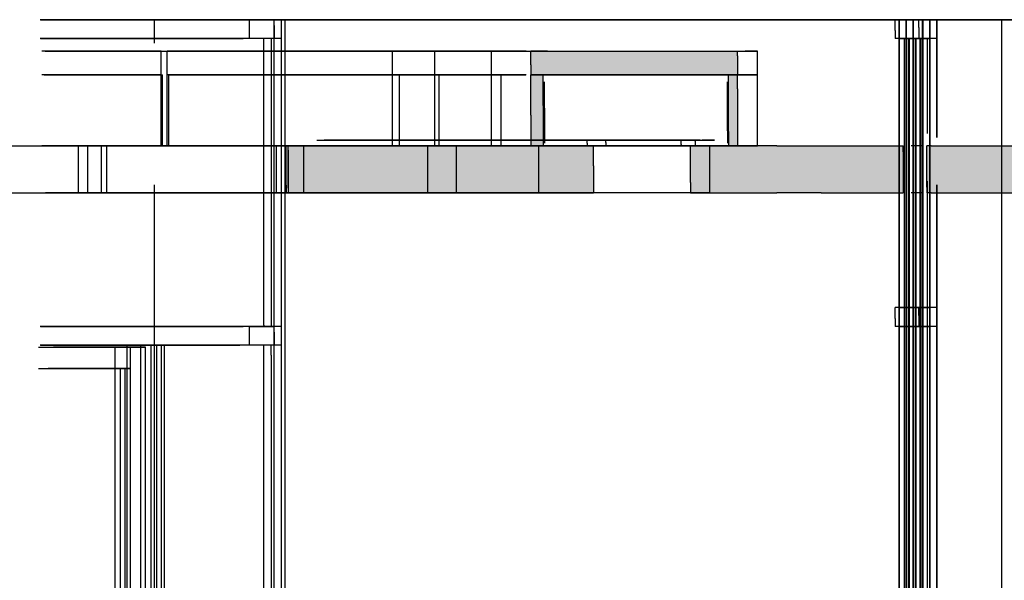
# Model space of a CAD drawing. Header units: millimetres. Extents: x -8253 to 34045, y -61360 to 6071.
# Tile 41 of 67: x -51 to 2035, y -18138 to -16950. Entities that reach past the tile are written whole.
import ezdxf

# ---------------------------------------------------------------- set-up
doc = ezdxf.new("R2010")
doc.units = ezdxf.units.MM
for name, color, linetype in [('S-TAGLIO-CS', 9, 'Continuous'), ('S-TAGLIO-VETRO', 5, 'Continuous'), ('S-VISTA', 8, 'Continuous')]:
    doc.layers.add(name, color=color, linetype=linetype)

msp = doc.modelspace()

# ---------------------------------------------------------------- hatches: boundary and pattern name
at = {"layer": 'S-TAGLIO-CS'}
for points in [[(1104, -17068), (1058, -17068), (1044, -17068), (1032, -17068), (1032, -17046), (1032, -17016), (1068, -17016), (1104, -17016), (1470, -17016), (1470, -17026), (1470, -17068), (1466, -17068), (1450, -17068), (1104, -17068)], [(1044, -17068), (1058, -17068), (1058, -17132), (1058, -17216), (1048, -17216), (1044, -17216), (1032, -17216), (1032, -17152), (1032, -17068), (1044, -17068)], [(1450, -17068), (1466, -17068), (1470, -17068), (1470, -17096), (1470, -17216), (1466, -17216), (1450, -17216), (1450, -17186), (1450, -17068)], [(608, -17316), (576, -17316), (540, -17316), (518, -17316), (518, -17308), (518, -17226), (518, -17216), (540, -17216), (576, -17216), (608, -17216), (880, -17216), (920, -17216), (1032, -17216), (1044, -17216), (1048, -17216), (1058, -17216), (1152, -17216), (1164, -17216), (1164, -17260), (1164, -17316), (1048, -17316), (920, -17316), (880, -17316), (732, -17316), (608, -17316)], [(1554, -17316), (1370, -17316), (1370, -17294), (1370, -17216), (1374, -17216), (1380, -17216), (1450, -17216), (1466, -17216), (1470, -17216), (1554, -17216), (1648, -17216), (1820, -17216), (1820, -17230), (1820, -17316), (1648, -17316), (1554, -17316)], [(1880, -17316), (1870, -17316), (1870, -17304), (1870, -17216), (1880, -17216), (2398, -17216), (2402, -17216), (2418, -17216), (2422, -17216), (2440, -17216), (2448, -17216), (2488, -17216), (2492, -17216), (2498, -17216), (2498, -17232), (2498, -17316), (2440, -17316), (2422, -17316), (1880, -17316)]]:
    msp.add_hatch(color=9, dxfattribs=at).paths.add_polyline_path(points)

# ---------------------------------------------------------------- linework, layer by layer
for p, q in [((1067.4, -17017), (1032.1, -17017)), ((1032.1, -17045.5), (1032.1, -17017)), ((1067.4, -17017), (1104.4, -17017)), ((1104.4, -17017), (1470.2, -17017)), ((1470.2, -17026.8), (1470.2, -17017)), ((1470.2, -17026.8), (1470.2, -17067)), ((1032.1, -17045.5), (1032.1, -17067)), ((1104.4, -17067), (1032.1, -17067)), ((1032.1, -17067), (1043.2, -17067)), ((1032.1, -17152.4), (1032.1, -17067)), ((1043.2, -17067), (1058.4, -17067)), ((1058.4, -17131.6), (1058.4, -17067)), ((1104.4, -17067), (1470.2, -17067)), ((1466.3, -17067), (1450.5, -17067)), ((1450.5, -17186.8), (1450.5, -17067)), ((1466.3, -17067), (1470.2, -17067)), ((1470.2, -17096.4), (1470.2, -17067)), ((1061.3, -17137.7), (1061.3, -17082)), ((1448.5, -17185.8), (1448.5, -17082)), ((1470.2, -17096.4), (1470.2, -17217)), ((1058.4, -17131.6), (1058.4, -17217)), ((1061.3, -17137.7), (1061.3, -17212)), ((1032.1, -17152.4), (1032.1, -17217)), ((1151.4, -17205), (1167.5, -17205)), ((1151.4, -17211.9), (1151.4, -17205)), ((1167.5, -17205), (1191.3, -17205)), ((1191.3, -17210.1), (1191.3, -17205)), ((1373.8, -17205), (1350.8, -17205)), ((1350.8, -17214.3), (1350.8, -17205)), ((1373.8, -17205), (1380.4, -17205)), ((1380.4, -17207.6), (1380.4, -17205)), ((1448.5, -17185.8), (1448.5, -17212)), ((1450.5, -17186.8), (1450.5, -17217)), ((-457, -17217), (491.4, -17217)), ((491.4, -17217), (492.8, -17217)), ((492.8, -17219), (492.8, -17217)), ((492.8, -17219), (492.8, -17317)), ((518.4, -17217), (514.2, -17217)), ((514.2, -17300.7), (514.2, -17217)), ((540.1, -17217), (518.4, -17217)), ((518.4, -17226.6), (518.4, -17217)), ((518.4, -17307.4), (518.4, -17217)), ((518.4, -17226.6), (518.4, -17317)), ((540.1, -17217), (575.8, -17217)), ((575.8, -17217), (607.3, -17217)), ((880.6, -17217), (607.3, -17217)), ((880.6, -17217), (919.1, -17217)), ((919.1, -17217), (1049, -17217)), ((1043.2, -17217), (1032.1, -17217)), ((1043.2, -17217), (1058.4, -17217)), ((1164.9, -17217), (1049, -17217)), ((1151.4, -17211.9), (1151.4, -17217)), ((1167.5, -17217), (1151.4, -17217)), ((1164.9, -17259.6), (1164.9, -17217)), ((1167.5, -17217), (1191.3, -17217)), ((1191.3, -17210.1), (1191.3, -17217)), ((1350.8, -17214.3), (1350.8, -17217)), ((1373.8, -17217), (1350.8, -17217)), ((1553.3, -17217), (1370.5, -17217)), ((1370.5, -17294.9), (1370.5, -17217)), ((1373.8, -17217), (1380.4, -17217)), ((1380.4, -17207.6), (1380.4, -17217)), ((1466.3, -17217), (1450.5, -17217)), ((1466.3, -17217), (1470.2, -17217)), ((1553.3, -17217), (1647.2, -17217)), ((1647.2, -17217), (1820, -17217)), ((1820, -17217), (1820.9, -17217)), ((1820.9, -17229.9), (1820.9, -17217)), ((1880.3, -17217), (1870.7, -17217)), ((1870.7, -17304.6), (1870.7, -17217)), ((1880.3, -17217), (2421.2, -17217)), ((1820.9, -17229.9), (1820.9, -17317)), ((1164.9, -17259.6), (1164.9, -17317)), ((514.2, -17300.7), (514.2, -17317)), ((518.4, -17307.4), (518.4, -17317)), ((1370.5, -17294.9), (1370.5, -17317)), ((1870.7, -17304.6), (1870.7, -17317)), ((-457, -17317), (491.4, -17317)), ((491.4, -17317), (492.8, -17317)), ((514.2, -17317), (518.4, -17317)), ((540.1, -17317), (518.4, -17317)), ((540.1, -17317), (575.8, -17317)), ((607.3, -17317), (575.8, -17317)), ((607.3, -17317), (731.4, -17317)), ((731.4, -17317), (880.6, -17317)), ((880.6, -17317), (919.1, -17317)), ((919.1, -17317), (1049, -17317)), ((1049, -17317), (1164.9, -17317)), ((1370.5, -17317), (1553.3, -17317)), ((1647.2, -17317), (1553.3, -17317)), ((1647.2, -17317), (1820, -17317)), ((1820, -17317), (1820.9, -17317)), ((1880.3, -17317), (1870.7, -17317)), ((1880.3, -17317), (2421.2, -17317))]:
    msp.add_line(p, q, dxfattribs=at)
at = {"layer": 'S-TAGLIO-VETRO'}
for p, q in [((436.3, -16950), (488.3, -16950)), ((436.3, -16989.6), (436.3, -16950)), ((511.8, -16950), (488.3, -16950)), ((488.3, -19087.6), (488.3, -16950)), ((488.3, -16962.3), (488.3, -16950)), ((511.8, -19206.7), (511.8, -16950)), ((1832.8, -16950), (1803.9, -16950)), ((1803.9, -16973.1), (1803.9, -16950)), ((1832.8, -16950), (1853.9, -16950)), ((1853.9, -16966.9), (1853.9, -16950)), ((488.3, -16962.3), (488.3, -16990)), ((1803.9, -16973.1), (1803.9, -16990)), ((1853.9, -16966.9), (1853.9, -16990)), ((488.3, -16990), (436.3, -16990)), ((481.9, -16990), (466.8, -16990)), ((466.8, -17597.3), (466.8, -16990)), ((481.9, -16990.8), (481.9, -16990)), ((481.9, -16990.8), (481.9, -17600)), ((1832.8, -16990), (1803.9, -16990)), ((1829.7, -16990), (1823.9, -16990)), ((1823.9, -18707.3), (1823.9, -16990)), ((1829.7, -16990), (1833.9, -16990)), ((1832.8, -16990), (1853.9, -16990)), ((1833.9, -18242.7), (1833.9, -16990)), ((1832.8, -17560), (1803.9, -17560)), ((1803.9, -17583.1), (1803.9, -17560)), ((1832.8, -17560), (1853.9, -17560)), ((1853.9, -17576.9), (1853.9, -17560)), ((1853.9, -17576.9), (1853.9, -17600)), ((436.3, -17600), (488.3, -17600)), ((436.3, -17639.6), (436.3, -17600)), ((466.8, -17597.3), (466.8, -17600)), ((481.9, -17600), (466.8, -17600)), ((488.3, -17612.3), (488.3, -17600)), ((1803.9, -17583.1), (1803.9, -17600)), ((1832.8, -17600), (1803.9, -17600)), ((1832.8, -17600), (1853.9, -17600)), ((488.3, -17612.3), (488.3, -17640)), ((488.3, -17640), (436.3, -17640)), ((481.8, -17640), (466.8, -17640)), ((466.8, -19927.1), (466.8, -17640)), ((481.9, -17660.7), (481.9, -17640)), ((481.9, -17660.7), (481.9, -20000))]:
    msp.add_line(p, q, dxfattribs=at)
at = {"layer": 'S-VISTA'}
for p, q in [((504, -16950), (-6.9, -16950)), ((-6.8, -16950), (401.9, -16950)), ((1843, -16950), (235, -16950)), ((235, -17000), (235, -16950)), ((235, -17000), (235, -16950)), ((365, -16950), (942, -16950)), ((504, -20040), (504, -16950)), ((504, -16990), (504, -16950)), ((942, -16950), (1843, -16950)), ((1812, -16950), (1862, -16950)), ((1812, -20000), (1812, -16950)), ((1862, -16950), (1812, -16950)), ((1812, -16990), (1812, -16950)), ((1863, -16950), (1813, -16950)), ((1813, -20000), (1813, -16950)), ((1813, -16950), (1863, -16950)), ((1863, -16950), (1813, -16950)), ((1813, -20000), (1813, -16950)), ((1813, -20000), (1813, -16950)), ((1813, -16950), (1863, -16950)), ((1813, -16990), (1813, -16950)), ((1827, -16950), (1877, -16950)), ((1827, -20000), (1827, -16950)), ((1877, -16950), (1827, -16950)), ((1827, -16990), (1827, -16950)), ((1878, -16950), (1828, -16950)), ((1828, -20000), (1828, -16950)), ((1828, -16950), (1878, -16950)), ((1878, -16950), (1828, -16950)), ((1828, -20000), (1828, -16950)), ((1828, -20000), (1828, -16950)), ((1828, -16950), (1878, -16950)), ((1828, -16990), (1828, -16950)), ((1842, -16950), (1892, -16950)), ((1842, -20000), (1842, -16950)), ((1892, -16950), (1842, -16950)), ((1842, -16990), (1842, -16950)), ((2030, -16950), (1843, -16950)), ((1843, -16950), (2030, -16950)), ((1843, -20000), (1843, -16950)), ((1843, -20000), (1843, -16950)), ((1893, -16950), (1843, -16950)), ((1843, -20000), (1843, -16950)), ((1862, -20000), (1862, -16950)), ((1862, -16990), (1862, -16950)), ((1863, -20000), (1863, -16950)), ((1863, -20000), (1863, -16950)), ((1863, -20000), (1863, -16950)), ((1863, -16990), (1863, -16950)), ((1877, -20000), (1877, -16950)), ((1877, -16990), (1877, -16950)), ((1878, -20000), (1878, -16950)), ((1878, -20000), (1878, -16950)), ((1878, -20000), (1878, -16950)), ((1878, -16990), (1878, -16950)), ((1892, -17200), (1892, -16950)), ((1892, -16990), (1892, -16950)), ((1893, -17200), (1893, -16950)), ((4850, -16950), (2030, -16950)), ((2030, -16950), (4850, -16950)), ((2030, -20000), (2030, -16950)), ((2030, -17200), (2030, -16950)), ((504, -16990), (-6.9, -16990)), ((-6.8, -16990), (401.9, -16990)), ((13.9, -16990), (422.9, -16990)), ((432.9, -16990), (23.9, -16990)), ((1862, -16990), (1812, -16990)), ((1813, -16990), (1863, -16990)), ((1877, -16990), (1827, -16990)), ((1828, -16990), (1878, -16990)), ((1832, -19960), (1832, -16990)), ((1833, -19960), (1833, -16990)), ((1842, -19960), (1842, -16990)), ((1892, -16990), (1842, -16990)), ((1843, -19960), (1843, -16990)), ((1847, -19960), (1847, -16990)), ((1848, -19960), (1848, -16990)), ((1857, -19960), (1857, -16990)), ((1858, -19960), (1858, -16990)), ((1862, -17191.4), (1862, -16990)), ((1872, -17191.4), (1872, -16990)), ((249, -17017), (-3.5, -17017)), ((3.6, -17017), (1512, -17017)), ((249, -17067), (249, -17017)), ((739, -17017), (262, -17017)), ((262, -17067), (262, -17017)), ((829, -17017), (739, -17017)), ((739, -17067), (739, -17017)), ((949, -17017), (829, -17017)), ((829, -17067), (829, -17017)), ((1022, -17017), (949, -17017)), ((949, -17067), (949, -17017)), ((949, -17067), (949, -17017)), ((1512, -17017), (1486, -17017)), ((1512, -17067), (1512, -17017)), ((249, -17067), (-3.5, -17067)), ((249, -17067), (-3.5, -17067)), ((1.4, -17067), (252, -17067)), ((249, -17217), (249, -17067)), ((252, -17217), (252, -17067)), ((739, -17067), (262, -17067)), ((739, -17067), (262, -17067)), ((262, -17217), (262, -17067)), ((265, -17067), (754, -17067)), ((265, -17217), (265, -17067)), ((829, -17067), (739, -17067)), ((829, -17067), (739, -17067)), ((739, -17217), (739, -17067)), ((754, -17067), (838, -17067)), ((754, -17217), (754, -17067)), ((949, -17067), (829, -17067)), ((949, -17067), (829, -17067)), ((829, -17217), (829, -17067)), ((838, -17067), (969, -17067)), ((838, -17217), (838, -17067)), ((1022, -17067), (949, -17067)), ((1022, -17067), (949, -17067)), ((949, -17217), (949, -17067)), ((949, -17217), (949, -17067)), ((969, -17067), (1021.3, -17067)), ((969, -17217), (969, -17067)), ((969, -17217), (969, -17067)), ((1492, -17067), (1039.5, -17067)), ((1059.5, -17067), (1512, -17067)), ((1059.5, -17067), (1512, -17067)), ((1466, -17067), (1492, -17067)), ((1512, -17067), (1486, -17067)), ((1512, -17067), (1486, -17067)), ((1512, -17217), (1512, -17067)), ((579, -17205), (829, -17205)), ((807, -17205), (594.2, -17205)), ((871, -17205), (807, -17205)), ((829, -17205), (885, -17205)), ((1039, -17205), (871, -17205)), ((885, -17205), (1069, -17205)), ((1104.3, -17205), (1039, -17205)), ((1069, -17205), (1175.5, -17205)), ((1069.2, -17205), (1421, -17205)), ((1391, -17205), (1089.5, -17205)), ((1365, -17205), (1391, -17205)), ((1421, -17205), (1395, -17205)), ((249, -17217), (-3.5, -17217)), ((1.4, -17217), (252, -17217)), ((174, -17217), (18.2, -17217)), ((21.8, -17217), (123, -17217)), ((123, -17217), (74, -17217)), ((74, -17317), (74, -17217)), ((94, -17217), (134, -17217)), ((94, -17317), (94, -17217)), ((123, -17317), (123, -17217)), ((134, -17217), (447.7, -17217)), ((134, -17317), (134, -17217)), ((214, -17217), (174, -17217)), ((185, -17217), (234, -17217)), ((551, -17217), (185, -17217)), ((739, -17217), (262, -17217)), ((265, -17217), (754, -17217)), ((534, -17217), (551, -17217)), ((551, -17317), (551, -17217)), ((579, -17217), (829, -17217)), ((807, -17217), (594.2, -17217)), ((598.8, -17217), (814, -17217)), ((829, -17217), (739, -17217)), ((754, -17217), (838, -17217)), ((871, -17217), (807, -17217)), ((814, -17217), (875, -17217)), ((814, -17317), (814, -17217)), ((829, -17217), (885, -17217)), ((949, -17217), (829, -17217)), ((838, -17217), (969, -17217)), ((1039, -17217), (871, -17217)), ((875, -17217), (1049, -17217)), ((875, -17317), (875, -17217)), ((885, -17217), (1069, -17217)), ((1022, -17217), (949, -17217)), ((969, -17217), (1021.3, -17217)), ((1104.3, -17217), (1039, -17217)), ((1049, -17217), (1150, -17217)), ((1049, -17317), (1049, -17217)), ((1049, -17317), (1049, -17217)), ((1411, -17217), (1059.2, -17217)), ((1059.5, -17217), (1512, -17217)), ((1069, -17217), (1175.5, -17217)), ((1069.2, -17217), (1421, -17217)), ((1391, -17217), (1089.5, -17217)), ((1492, -17217), (1089.8, -17217)), ((1365, -17217), (1391, -17217)), ((1385, -17217), (1411, -17217)), ((1421, -17217), (1395, -17217)), ((1411, -17317), (1411, -17217)), ((1466, -17217), (1492, -17217)), ((1512, -17217), (1486, -17217)), ((1861, -17217), (1838, -17217)), ((235, -20000), (235, -17300)), ((235, -20000), (235, -17300)), ((1862, -19960), (1862, -17292)), ((1872, -19960), (1872, -17292)), ((1892, -20000), (1892, -17300)), ((1893, -20000), (1893, -17300)), ((2030, -18200), (2030, -17300)), ((3, -17317), (262, -17317)), ((1411, -17317), (4, -17317)), ((174, -17317), (18.2, -17317)), ((21.8, -17317), (123, -17317)), ((123, -17317), (74, -17317)), ((94, -17317), (134, -17317)), ((134, -17317), (447.7, -17317)), ((214, -17317), (174, -17317)), ((551, -17317), (185, -17317)), ((185, -17317), (234, -17317)), ((276, -17317), (814, -17317)), ((534, -17317), (551, -17317)), ((814, -17317), (875, -17317)), ((875, -17317), (1049, -17317)), ((1049, -17317), (1150, -17317)), ((1385, -17317), (1411, -17317)), ((1861, -17317), (1838, -17317)), ((1862, -17560), (1812, -17560)), ((1812, -17600), (1812, -17560)), ((1813, -17560), (1863, -17560)), ((1813, -17600), (1813, -17560)), ((1877, -17560), (1827, -17560)), ((1827, -17600), (1827, -17560)), ((1828, -17560), (1878, -17560)), ((1828, -17600), (1828, -17560)), ((1892, -17560), (1842, -17560)), ((1842, -17600), (1842, -17560)), ((1862, -17600), (1862, -17560)), ((1863, -17600), (1863, -17560)), ((1877, -17600), (1877, -17560)), ((1878, -17600), (1878, -17560)), ((1892, -17600), (1892, -17560)), ((504, -17600), (-6.9, -17600)), ((-6.8, -17600), (401.9, -17600)), ((13.9, -17600), (422.9, -17600)), ((432.9, -17600), (23.9, -17600)), ((504, -17640), (504, -17600)), ((1862, -17600), (1812, -17600)), ((1813, -17600), (1863, -17600)), ((1877, -17600), (1827, -17600)), ((1828, -17600), (1878, -17600)), ((1892, -17600), (1842, -17600)), ((504, -17640), (-6.9, -17640)), ((-6.8, -17640), (401.9, -17640)), ((228, -17640), (177, -17640)), ((177, -20040), (177, -17640)), ((206, -17640), (256, -17640)), ((206, -20040), (206, -17640)), ((228, -20040), (228, -17640)), ((240, -17640), (415.5, -17640)), ((240, -20000), (240, -17640)), ((425.5, -17640), (250, -17640)), ((250, -20000), (250, -17640)), ((256, -20040), (256, -17640)), ((-11, -17644), (152, -17644)), ((184, -17644), (21, -17644)), ((152, -17644), (184, -17644)), ((184, -17644), (152, -17644)), ((152, -20032), (152, -17644)), ((152, -17644), (184, -17644)), ((152, -17689), (152, -17644)), ((184, -17644), (216, -17644)), ((216, -17644), (184, -17644)), ((184, -20032), (184, -17644)), ((184, -20032), (184, -17644)), ((184, -17689), (184, -17644)), ((216, -20032), (216, -17644)), ((-11, -17689), (152, -17689)), ((0, -17689), (163, -17689)), ((173, -17689), (10, -17689)), ((184, -17689), (21, -17689)), ((152, -17689), (184, -17689)), ((163, -19942), (163, -17689)), ((173, -19942), (173, -17689))]:
    msp.add_line(p, q, dxfattribs=at)

doc.saveas('drawing.dxf')
